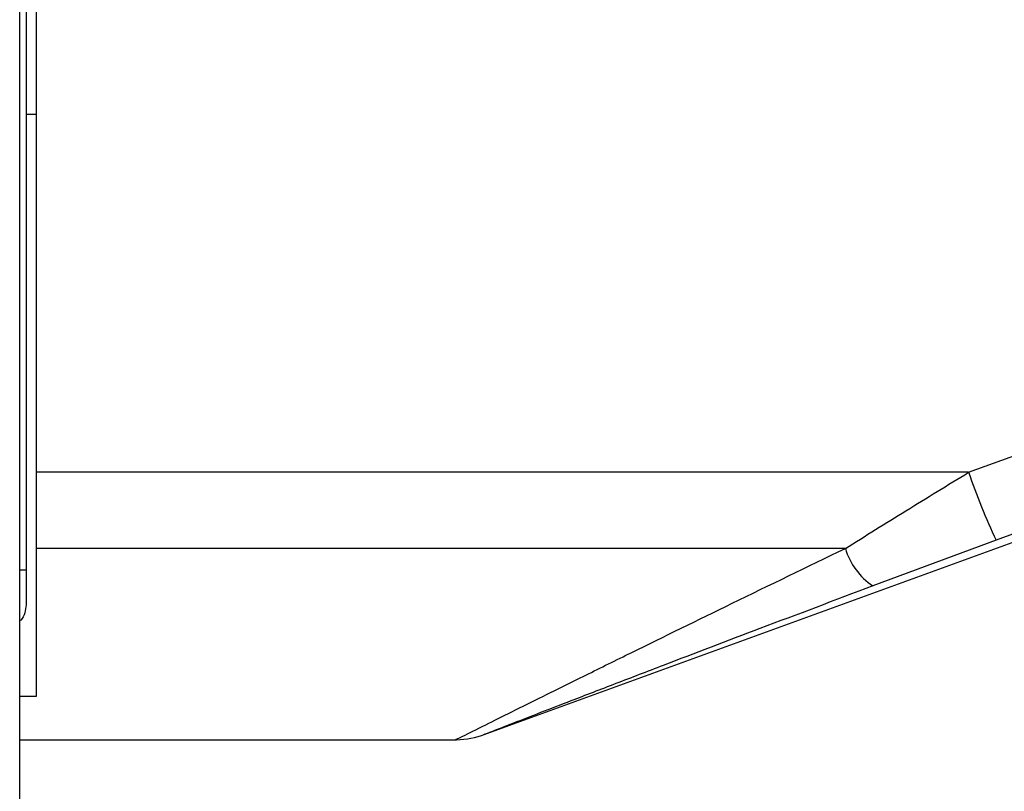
# Model space of a CAD drawing. Header units: millimetres. Extents: x 20 to 26560, y 40 to 18133.
# Tile 29 of 97: x 9228 to 9326, y 5306 to 5383. Entities that reach past the tile are written whole.
import ezdxf

# ---------------------------------------------------------------- set-up
doc = ezdxf.new("R2010")
doc.units = ezdxf.units.MM
doc.header["$LTSCALE"] = 2
doc.layers.add('COMPONENT_GEOMETRY', color=7, linetype='Continuous')
doc.styles.add('SLDTEXTSTYLE0', font='TXT', dxfattribs={"width": 0.75})
doc.dimstyles.new('SLDDIMSTYLE1', dxfattribs={"dimtxt": 150, "dimasz": 6.604, "dimexe": 0, "dimexo": 0.0625, "dimgap": 37.5, "dimtad": 0, "dimtih": 1, "dimtoh": 1, "dimdec": 0, "dimrnd": 1e-09, "dimzin": 12, "dimdsep": 46, "dimtxsty": 'SLDTEXTSTYLE0', "dimsah": 1, "dimcen": 0.09, "dimadec": 0, "dimazin": 3, "dimtfac": 1, "dimtdec": 0, "dimtofl": 0, "dimtmove": 0, "dimatfit": 3, "dimfxl": 1, "dimfrac": 2, "dimtolj": 1, "dimtzin": 12, "dimarcsym": 0})

# ---------------------------------------------------------------- blocks, each defined once
blk = doc.blocks.new('_D_4')
at = {"layer": 'COMPONENT_GEOMETRY', "color": 7}
for p, q in [((16972.576, 6016.654), (14872.646, 6016.654)), ((14878.996, 6016.654), (14878.996, 4080.001)), ((14578.892, 4049.532), (14533.189, 4049.532)), ((14533.189, 4049.532), (14533.189, 3811.407)), ((15179.1, 4049.532), (15224.804, 4049.532)), ((15224.804, 4049.532), (15224.804, 3811.407)), ((14533.189, 3811.407), (14578.892, 3811.407)), ((15224.804, 3811.407), (15179.1, 3811.407)), ((14878.996, 1650.327), (14878.996, 3586.98)), ((9299, 1650.327), (14885.346, 1650.327))]:
    blk.add_line(p, q, dxfattribs=at)
for points in [[(14878.996, 6016.654), (14877.98, 6010.05), (14880.012, 6010.05)], [(14878.996, 1650.327), (14880.012, 1656.931), (14877.98, 1656.931)]]:
    blk.add_solid(points, dxfattribs=at)
at = {"layer": 'COMPONENT_GEOMETRY', "color": 7, "char_height": 150, "attachment_point": 1, "style": 'SLDTEXTSTYLE0'}
for s, insert in [('7\'1.95"', (14578.892, 4004.767)), ('2183mm', (14469.83, 3780.34))]:
    blk.add_mtext(s, dxfattribs=dict(at, insert=insert))

msp = doc.modelspace()

# ---------------------------------------------------------------- linework, layer by layer
at = {"color": 7, "linetype": 'Continuous', "lineweight": 25}
for p, q in [((9228.023, 1723.327), (9228.023, 5940.884)), ((9228.66, 5940.309), (9228.66, 5328.142)), ((9229.66, 5384.213), (9229.66, 5337.809)), ((9228.66, 5373.309), (9229.66, 5373.309)), ((9322.081, 5337.809), (9356.674, 5350.474)), ((9274.047, 5311.814), (9361.761, 5343.739)), ((9322.081, 5337.809), (9229.66, 5337.809)), ((9229.66, 5337.809), (9229.66, 5330.264)), ((9324.813, 5331.073), (9312.593, 5326.544)), ((9309.861, 5330.264), (9229.66, 5330.264)), ((9229.66, 5330.264), (9229.66, 5315.576)), ((9228.66, 5328.142), (9228.66, 5324.679)), ((9229.66, 5315.576), (9228.023, 5315.576)), ((9228.023, 5311.309), (9271.31, 5311.309))]:
    msp.add_line(p, q, dxfattribs=at)
at = {"color": 8, "linetype": 'Continuous', "lineweight": 25}
msp.add_line((9228.023, 5328.142), (9228.66, 5328.142), dxfattribs=at)
at = {"color": 7, "linetype": 'Continuous', "lineweight": 25, "flags": 128}
msp.add_lwpolyline([(9359.405, 5343.739), (9344.389, 5338.241), (9324.813, 5331.073)], dxfattribs=at)
at = {"color": 7, "linetype": 'Continuous', "lineweight": 25}
for centre, radius, start, end in [((9379.671, 5357.243), 60.78, 198.64709, 205.50354), ((9316.399, 5332.204), 6.82, 196.5285, 236.07894), ((9271.25, 5319.309), 8, 270.45475, 291.22321)]:
    msp.add_arc(centre, radius, start, end, dxfattribs=at)
for points, knots in [([(9309.861, 5330.264), (9311.851, 5331.504), (9315.859, 5334.002), (9319.998, 5336.535), (9322.081, 5337.809)], [0, 0, 0, 0, 0.496617, 1, 1, 1, 1]), ([(9312.593, 5326.544), (9308.836, 5325.13), (9301.767, 5322.468), (9293.287, 5319.235), (9287.075, 5316.853), (9282.999, 5315.283), (9279.571, 5313.959), (9276.723, 5312.855), (9274.536, 5312.006), (9274.156, 5311.858), (9273.995, 5311.795)], [0, 0, 0, 0, 0.242122, 0.455567, 0.564593, 0.673501, 0.753473, 0.834987, 0.929935, 1, 1, 1, 1]), ([(9228.66, 5324.679), (9228.633, 5324.409), (9228.577, 5323.869), (9228.309, 5323.3), (9228.058, 5323.106), (9228.023, 5323.08)], [0, 0, 0, 0, 0.4621517, 0.9262009, 1, 1, 1, 1])]:
    msp.add_open_spline(points, degree=3, knots=knots, dxfattribs=at)
at = {"color": 8, "linetype": 'Continuous', "lineweight": 25}
msp.add_open_spline([(9271.311, 5311.34), (9271.291, 5311.33), (9271.114, 5311.241), (9271.94, 5311.654), (9273.865, 5312.614), (9276.768, 5314.059), (9280.106, 5315.716), (9284.106, 5317.695), (9290.275, 5320.734), (9298.83, 5324.925), (9306.095, 5328.441), (9309.861, 5330.264)], degree=3, knots=[0, 0, 0, 0, 0.0099401, 0.0884988, 0.1911575, 0.272727, 0.3562671, 0.457925, 0.5608293, 0.772365, 1, 1, 1, 1], dxfattribs=at)

# ---------------------------------------------------------------- dimensions: what is measured, and where the dimension line sits
at = {"layer": 'COMPONENT_GEOMETRY', "color": 7}
dim = msp.add_linear_dim(base=(14878.996, 1650.327), p1=(16975.116, 6016.654), p2=(9296.46, 1650.327), angle=90, dimstyle='SLDDIMSTYLE1', dxfattribs=at)
dim.commit()
dim.dimension.update_dxf_attribs({"geometry": '_D_4', "text_midpoint": (14878.996, 3833.491), "dimtype": 160})

doc.saveas('drawing.dxf')
